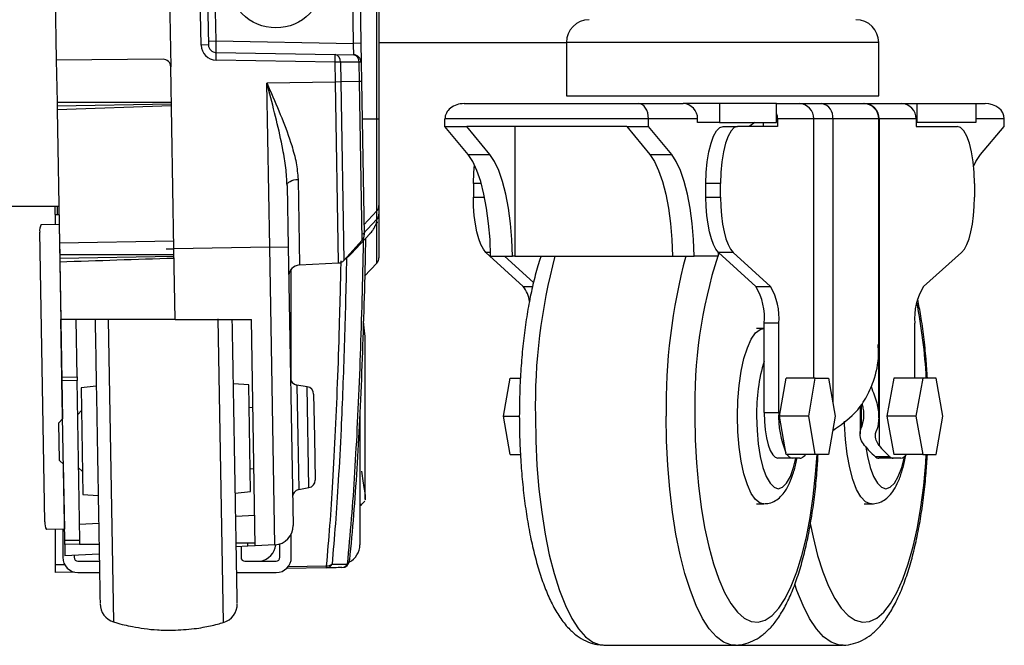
# Model space of a CAD drawing. Header units: millimetres. Extents: x 0 to 420, y 0 to 297.
# Tile 49 of 63: x 315.54 to 322.66, y 167.76 to 172.28. Entities that reach past the tile are written whole.
import ezdxf

# ---------------------------------------------------------------- set-up
doc = ezdxf.new("R2010")
doc.units = ezdxf.units.MM

msp = doc.modelspace()

# ---------------------------------------------------------------- linework, layer by layer
at = {"color": 7, "linetype": 'Continuous', "lineweight": 25}
for p, q in [((318.12574, 171.56388), (318.12574, 173.27247)), ((318.14053, 173.2725), (318.14053, 171.56388)), ((316.6142, 173.16516), (316.63558, 171.94031)), ((315.78932, 173.08895), (315.80855, 171.98768)), ((316.85507, 172.09761), (316.83905, 173.01562)), ((316.89219, 173.01654), (316.90822, 172.09854)), ((317.95647, 172.1096), (317.94019, 173.04207)), ((317.99333, 173.043), (318.00961, 172.11053)), ((316.95714, 172.34091), (316.96088, 172.12698)), ((316.90822, 172.09854), (316.85507, 172.09761)), ((316.90774, 172.12605), (316.96088, 172.12698)), ((316.96088, 172.12698), (317.95647, 172.1096)), ((318.00961, 172.11053), (317.95647, 172.1096)), ((318.00961, 172.11053), (318.01201, 171.97295)), ((318.14053, 172.11528), (319.4953, 172.11528)), ((319.4953, 172.11528), (319.4953, 171.72978)), ((321.70134, 172.11528), (319.4953, 172.11528)), ((321.75324, 172.11528), (321.70134, 172.11528)), ((321.75324, 171.72978), (321.75324, 172.11528)), ((316.96232, 172.04443), (317.82308, 172.02941)), ((317.82308, 172.02941), (317.95791, 172.02706)), ((316.58003, 171.99442), (315.80855, 171.98768)), ((315.80855, 171.98768), (315.81383, 171.68483)), ((317.82405, 171.97438), (316.96328, 171.98941)), ((317.86239, 171.97505), (317.82405, 171.97438)), ((317.82656, 171.83013), (317.82405, 171.97438)), ((317.86239, 171.97505), (317.86491, 171.8308)), ((317.99722, 171.9727), (317.86239, 171.97505)), ((318.01201, 171.97295), (317.99722, 171.9727)), ((317.99965, 171.83315), (317.99722, 171.9727)), ((318.01201, 171.97295), (318.01445, 171.83341)), ((316.65853, 170.62552), (316.63558, 171.94031)), ((317.82656, 171.83013), (317.33096, 171.82148)), ((317.35162, 170.63761), (317.33096, 171.82148)), ((317.86491, 171.8308), (317.82656, 171.83013)), ((317.84936, 170.5239), (317.82656, 171.83013)), ((317.99965, 171.83315), (317.86491, 171.8308)), ((317.86491, 171.8308), (317.88741, 170.54204)), ((318.01445, 171.83341), (317.99965, 171.83315)), ((318.01963, 170.68889), (317.99965, 171.83315)), ((318.01445, 171.83341), (318.03376, 170.7267)), ((319.4953, 171.72978), (321.70134, 171.72978)), ((321.70134, 171.72978), (321.75324, 171.72978)), ((315.81383, 171.68483), (316.64001, 171.68607)), ((315.81383, 171.68483), (315.81431, 171.6573)), ((316.64026, 171.67172), (315.81431, 171.6573)), ((315.81431, 171.6573), (315.81479, 171.62977)), ((316.64052, 171.65737), (315.81479, 171.62977)), ((318.7558, 171.67471), (320.01676, 171.67471)), ((320.01676, 171.67471), (320.33864, 171.67471)), ((320.60134, 171.67471), (320.33864, 171.67471)), ((320.60134, 171.67471), (320.60134, 171.53703)), ((321.014, 171.67471), (320.60134, 171.67471)), ((321.014, 171.67471), (321.1782, 171.67471)), ((321.014, 171.53703), (321.014, 171.67471)), ((321.1782, 171.67471), (321.34269, 171.67471)), ((321.34269, 171.67471), (321.6431, 171.67471)), ((321.6431, 171.67471), (321.65041, 171.67471)), ((321.65041, 171.67471), (321.91795, 171.67471)), ((321.91795, 171.67471), (322.03123, 171.67471)), ((322.03123, 171.53703), (322.03123, 171.67471)), ((322.03123, 171.67471), (322.45418, 171.67471)), ((322.45418, 171.67471), (322.45418, 171.53703)), ((322.45418, 171.67471), (322.52204, 171.67471)), ((315.81479, 171.62977), (315.83161, 170.66616)), ((318.01915, 171.56388), (318.12574, 171.56388)), ((318.61771, 171.50949), (318.61771, 171.56456)), ((320.08883, 171.56456), (318.61771, 171.56456)), ((320.08883, 171.50949), (320.08883, 171.56456)), ((320.44372, 171.56456), (320.08883, 171.56456)), ((320.44372, 171.53703), (320.44372, 171.56456)), ((320.60134, 171.53703), (320.44372, 171.53703)), ((320.60134, 171.53703), (321.014, 171.53703)), ((320.85638, 171.53703), (320.81601, 171.50949)), ((320.91717, 171.53703), (320.91717, 171.50949)), ((321.02225, 171.56456), (321.02225, 171.50949)), ((321.28328, 171.56456), (321.02225, 171.56456)), ((321.42035, 171.56456), (321.28328, 171.56456)), ((321.28328, 169.69212), (321.28328, 171.56456)), ((321.42035, 171.56456), (321.42035, 169.51696)), ((321.75324, 171.56456), (321.42035, 171.56456)), ((321.75324, 169.93507), (321.75324, 171.56456)), ((321.75523, 171.56456), (321.75523, 169.20532)), ((322.02277, 171.56456), (321.75523, 171.56456)), ((322.02277, 171.56456), (322.02277, 171.50949)), ((322.03123, 171.53703), (322.02277, 171.53703)), ((322.45418, 171.53703), (322.03123, 171.53703)), ((322.6607, 171.56456), (322.45418, 171.56456)), ((322.6607, 171.50949), (322.6607, 171.56456)), ((318.61771, 171.50949), (318.77533, 171.50949)), ((318.78527, 171.30602), (318.61771, 171.50949)), ((319.93121, 171.50949), (318.77533, 171.50949)), ((318.94289, 171.30602), (318.77533, 171.50949)), ((319.12197, 171.50949), (319.12197, 170.57327)), ((319.93121, 171.50949), (320.09877, 171.30602)), ((319.93121, 171.50949), (320.08883, 171.50949)), ((320.25639, 171.30602), (320.08883, 171.50949)), ((320.62831, 171.50949), (320.73339, 171.50949)), ((321.02225, 171.50949), (320.73339, 171.50949)), ((322.02277, 171.50949), (322.31884, 171.50949)), ((322.48896, 171.30602), (322.6607, 171.50949)), ((318.78527, 171.30602), (318.94289, 171.30602)), ((320.09877, 171.30602), (320.25639, 171.30602)), ((317.5557, 171.1275), (317.5665, 170.50907)), ((318.82324, 171.09645), (318.82324, 170.99835)), ((318.88074, 171.09645), (318.82324, 171.09645)), ((320.60959, 171.09645), (320.50451, 171.09645)), ((320.50451, 170.99835), (320.50451, 171.09645)), ((320.60959, 170.99835), (320.60959, 171.09645)), ((322.44572, 171.09645), (322.44572, 170.99835)), ((317.47675, 171.08235), (317.48448, 170.63993)), ((318.82324, 170.99835), (318.9045, 170.99835)), ((320.50451, 170.99835), (320.60959, 170.99835)), ((315.82699, 170.93124), (302.05694, 170.93124)), ((315.79998, 170.87376), (315.79998, 170.93124)), ((315.81375, 170.93124), (315.81375, 170.87388)), ((318.03248, 170.80023), (318.12574, 170.90014)), ((318.12574, 170.83969), (318.12574, 170.90014)), ((318.14053, 170.93766), (318.14053, 170.87722)), ((318.14053, 170.87722), (318.14053, 170.56061)), ((315.69996, 170.80156), (315.82833, 170.8038)), ((315.79998, 170.87376), (315.82799, 170.87401)), ((315.79998, 170.87376), (315.79998, 170.80331)), ((315.82921, 170.80382), (315.82833, 170.8038)), ((315.82833, 170.8038), (315.85287, 169.39743)), ((318.02395, 170.7306), (318.12574, 170.83965)), ((318.12574, 170.83965), (318.12574, 170.83969)), ((318.12574, 170.52305), (318.12574, 170.80453)), ((315.726, 168.65389), (315.68948, 170.7463)), ((317.94019, 170.59042), (318.07664, 170.73674)), ((316.65757, 170.68058), (315.83161, 170.66616)), ((315.83161, 170.66616), (315.83308, 170.58194)), ((317.88741, 170.54204), (318.01963, 170.68889)), ((316.65857, 170.62326), (316.60346, 170.62455)), ((317.35162, 170.63761), (316.65853, 170.62552)), ((316.66743, 170.1155), (316.65853, 170.62552)), ((317.35162, 170.63761), (317.48448, 170.63993)), ((317.38914, 168.48812), (317.35162, 170.63761)), ((317.48448, 170.63993), (317.5196, 168.62802)), ((318.91426, 170.60005), (319.18347, 170.35349)), ((318.94729, 170.60005), (318.91426, 170.60005)), ((320.5928, 170.60267), (320.59228, 170.57327)), ((320.70062, 170.60005), (320.59554, 170.60005)), ((320.59554, 170.60005), (320.86474, 170.35349)), ((320.70062, 170.60005), (320.96982, 170.35349)), ((322.35242, 170.60005), (322.07651, 170.35349)), ((315.83308, 170.58194), (315.83354, 170.55603)), ((316.65949, 170.57045), (315.83354, 170.55603)), ((315.83354, 170.55603), (315.83395, 170.53261)), ((315.83395, 170.53261), (315.84123, 170.1155)), ((317.5665, 170.50907), (317.84936, 170.5239)), ((318.03723, 170.42814), (318.12574, 170.52305)), ((318.94784, 170.57327), (319.10546, 170.57327)), ((319.04858, 170.57327), (319.25767, 170.38177)), ((319.12197, 170.57327), (319.10546, 170.57327)), ((319.12197, 170.57327), (320.26134, 170.57327)), ((320.26134, 170.57327), (320.41896, 170.57327)), ((320.59228, 170.57327), (320.41896, 170.57327)), ((317.50721, 169.67048), (317.50721, 170.47928)), ((319.18347, 170.35349), (319.25125, 170.35349)), ((320.86474, 170.35349), (320.96982, 170.35349)), ((315.84849, 169.69912), (315.84123, 170.1155)), ((316.66743, 170.1155), (315.84123, 170.1155)), ((315.95862, 169.70104), (315.95139, 170.1155)), ((316.18395, 170.1155), (316.22206, 167.93222)), ((316.66743, 170.1155), (317.21823, 170.1155)), ((317.01774, 167.92764), (316.97945, 170.12131)), ((317.24677, 168.48066), (317.21823, 170.1155)), ((320.92207, 170.05009), (320.86953, 170.05009)), ((321.03051, 170.08795), (320.92543, 170.08795)), ((320.92543, 169.4443), (320.92543, 170.08795)), ((321.03051, 169.4443), (321.03051, 170.08795)), ((322.01431, 169.69212), (322.01431, 170.08795)), ((318.04141, 168.81772), (318.04141, 169.96421)), ((321.75324, 169.40634), (321.75324, 169.93507)), ((315.84849, 169.69912), (315.95862, 169.70104)), ((315.84895, 169.67328), (315.84849, 169.69912)), ((315.95907, 169.67521), (315.84895, 169.67328)), ((315.8691, 168.51869), (315.84895, 169.67328)), ((315.95862, 169.70104), (315.95907, 169.67521)), ((315.97923, 168.52061), (315.95907, 169.67521)), ((319.04042, 169.41676), (319.08807, 169.69212)), ((319.08807, 169.69212), (319.1632, 169.69212)), ((321.03693, 169.41676), (321.08458, 169.69212)), ((321.29474, 169.69212), (321.08458, 169.69212)), ((321.24709, 169.41676), (321.29474, 169.69212)), ((321.29474, 169.69212), (321.39004, 169.69212)), ((321.39004, 169.69212), (321.43769, 169.41676)), ((321.86121, 169.69212), (321.81237, 169.41676)), ((322.07084, 169.69212), (321.86121, 169.69212)), ((322.07084, 169.69212), (322.02201, 169.41676)), ((322.16852, 169.69212), (322.07084, 169.69212)), ((322.21736, 169.41676), (322.16852, 169.69212)), ((316.09749, 169.63392), (315.98753, 169.62236)), ((315.98753, 169.62236), (316.00099, 168.85147)), ((317.19893, 169.64351), (317.08863, 169.65122)), ((317.21238, 168.87262), (317.19893, 169.64351)), ((317.62183, 169.62978), (317.54742, 169.64156)), ((317.54742, 169.64156), (317.55401, 169.26414)), ((317.63455, 168.9011), (317.62183, 169.62978)), ((317.66828, 169.57634), (317.6737, 169.26623)), ((315.99042, 169.45717), (315.96337, 169.42916)), ((317.22934, 169.4788), (317.20181, 169.47831)), ((321.61845, 169.49228), (321.61845, 169.28904)), ((321.62815, 169.33851), (321.62815, 169.50522)), ((315.85374, 169.39833), (315.82669, 169.37031)), ((318.00286, 169.44186), (318.00286, 168.48782)), ((319.08807, 169.1414), (319.04042, 169.41676)), ((319.04042, 169.41676), (319.1553, 169.41676)), ((320.92543, 169.4443), (321.03051, 169.4443)), ((321.24709, 169.41676), (321.03693, 169.41676)), ((321.08458, 169.1414), (321.03693, 169.41676)), ((321.29474, 169.1414), (321.24709, 169.41676)), ((321.43769, 169.41676), (321.39004, 169.1414)), ((322.02201, 169.41676), (321.81237, 169.41676)), ((321.81237, 169.41676), (321.86121, 169.1414)), ((322.02201, 169.41676), (322.07084, 169.1414)), ((322.16852, 169.1414), (322.21736, 169.41676)), ((315.83145, 169.09775), (315.82669, 169.37031)), ((321.42035, 169.31656), (321.42035, 169.31346)), ((317.55401, 169.26414), (317.5606, 168.88672)), ((317.6737, 169.26623), (317.67911, 168.95612)), ((315.83145, 169.09775), (315.85946, 169.0707)), ((319.08807, 169.1414), (319.16309, 169.1414)), ((321.12955, 169.11387), (321.02447, 169.11387)), ((321.29474, 169.1414), (321.08458, 169.1414)), ((321.18264, 169.11387), (321.12955, 169.11387)), ((321.39004, 169.1414), (321.29474, 169.1414)), ((321.72674, 169.12561), (321.83156, 169.12561)), ((321.85838, 169.11387), (321.75356, 169.11387)), ((321.9128, 169.11387), (321.85838, 169.11387)), ((322.07084, 169.1414), (321.86121, 169.1414)), ((322.07084, 169.1414), (322.16852, 169.1414)), ((315.85856, 169.07157), (315.86677, 168.60127)), ((315.97009, 169.04371), (315.99811, 169.01666)), ((317.2095, 169.03781), (317.23703, 169.03829)), ((317.5606, 168.88672), (317.63455, 168.9011)), ((316.00099, 168.85147), (316.11129, 168.84376)), ((317.10243, 168.86106), (317.21238, 168.87262)), ((318.00286, 168.77531), (318.0139, 168.77551)), ((318.00917, 168.7823), (318.01006, 168.78358)), ((318.01179, 168.77596), (318.03932, 168.80442)), ((320.86953, 168.78344), (320.92207, 168.78344)), ((321.648, 168.78344), (321.70041, 168.78344)), ((317.24292, 168.70092), (317.10535, 168.69371)), ((315.86677, 168.60127), (315.73841, 168.59903)), ((315.79998, 168.6001), (315.79998, 168.34286)), ((315.85506, 168.60106), (315.85506, 168.39794)), ((315.86677, 168.60127), (315.86766, 168.60128)), ((316.11481, 168.64179), (315.97724, 168.63458)), ((317.50721, 168.39794), (317.50721, 168.5685)), ((315.97923, 168.52061), (315.8691, 168.51869)), ((315.86958, 168.49116), (315.8691, 168.51869)), ((315.97588, 168.49209), (315.86958, 168.49116)), ((315.86958, 168.49116), (315.87102, 168.40856)), ((315.97538, 168.52054), (315.97588, 168.49209)), ((315.97588, 168.49209), (316.1174, 168.49332)), ((317.10869, 168.50197), (317.24637, 168.50317)), ((317.1927, 168.47783), (317.10919, 168.47345)), ((317.14374, 168.47526), (317.14374, 168.39794)), ((317.1927, 168.47783), (317.19226, 168.5027)), ((317.24677, 168.48066), (317.1927, 168.47783)), ((317.38914, 168.48812), (317.24677, 168.48066)), ((317.4246, 168.39794), (317.4246, 168.49471)), ((316.11866, 168.42154), (315.87102, 168.40856)), ((315.93766, 168.41206), (315.93766, 168.39794)), ((315.86913, 168.34407), (315.79998, 168.34286)), ((315.79998, 168.34286), (315.79998, 168.28779)), ((315.9652, 168.3704), (316.11955, 168.3704)), ((317.17127, 168.3704), (317.39707, 168.3704)), ((317.76144, 168.32203), (317.46981, 168.31694)), ((317.48261, 168.33136), (317.7624, 168.33622)), ((315.94197, 168.29027), (315.79998, 168.28779)), ((315.9652, 168.28779), (316.12099, 168.28779)), ((317.11243, 168.28779), (317.39707, 168.28779)), ((319.76619, 167.76461), (320.71191, 167.76461)), ((320.71191, 167.76461), (321.49078, 167.76461))]:
    msp.add_line(p, q, dxfattribs=at)
at = {"color": 7, "linetype": 'Continuous', "lineweight": 25, "flags": 128}
for points in [[(320.50451, 171.09645), (320.50689, 171.17703), (320.51394, 171.25452), (320.52538, 171.32592), (320.54077, 171.38851), (320.55953, 171.43988), (320.58093, 171.47805), (320.60416, 171.50155), (320.62831, 171.50949)], [(320.73339, 171.50949), (320.70924, 171.50155), (320.68601, 171.47805), (320.66461, 171.43988), (320.64585, 171.38851), (320.63046, 171.32592), (320.61901, 171.25452), (320.61197, 171.17703), (320.60959, 171.09645)], [(322.44572, 171.09645), (322.44328, 171.17703), (322.43606, 171.25452), (322.42434, 171.32592), (322.40856, 171.38851), (322.38933, 171.43988), (322.36739, 171.47805), (322.34359, 171.50155), (322.31884, 171.50949)], [(318.94784, 170.57327), (318.94331, 170.69292), (318.9336, 170.8091), (318.91893, 170.91932), (318.8996, 171.02124), (318.87603, 171.11268), (318.84872, 171.1917), (318.81825, 171.2566), (318.78527, 171.30602)], [(319.10546, 170.57327), (319.10093, 170.69292), (319.09122, 170.8091), (319.07655, 170.91932), (319.05722, 171.02124), (319.03365, 171.11268), (319.00634, 171.1917), (318.97587, 171.2566), (318.94289, 171.30602)], [(320.09877, 171.30602), (320.13174, 171.2566), (320.16221, 171.1917), (320.18952, 171.11268), (320.21309, 171.02124), (320.23242, 170.91932), (320.2471, 170.8091), (320.2568, 170.69292), (320.26134, 170.57327)], [(320.41896, 170.57327), (320.41442, 170.69292), (320.40472, 170.8091), (320.39004, 170.91932), (320.37071, 171.02124), (320.34714, 171.11268), (320.31983, 171.1917), (320.28936, 171.2566), (320.25639, 171.30602)], [(322.43929, 171.22624), (322.45516, 171.2566), (322.48896, 171.30602)], [(318.82324, 171.09645), (318.82561, 171.17703), (318.83025, 171.23351)], [(317.47675, 171.08235), (317.47813, 171.09073), (317.48248, 171.09886), (317.48966, 171.10643), (317.49941, 171.11317), (317.51135, 171.11883), (317.52506, 171.12321), (317.54003, 171.12613), (317.5557, 171.1275)], [(318.91426, 170.60005), (318.89534, 170.62304), (318.87779, 170.65598), (318.86206, 170.69797), (318.84859, 170.74791), (318.83772, 170.80448), (318.82975, 170.86618), (318.82487, 170.93138), (318.82324, 170.99835)], [(320.59554, 170.60005), (320.57662, 170.62304), (320.55906, 170.65598), (320.54334, 170.69797), (320.52986, 170.74791), (320.519, 170.80448), (320.51102, 170.86618), (320.50615, 170.93138), (320.50451, 170.99835)], [(320.60959, 170.99835), (320.61123, 170.93138), (320.6161, 170.86618), (320.62408, 170.80448), (320.63494, 170.74791), (320.64842, 170.69797), (320.66414, 170.65598), (320.6817, 170.62304), (320.70062, 170.60005)], [(322.35242, 170.60005), (322.37182, 170.62304), (322.38981, 170.65598), (322.40593, 170.69797), (322.41974, 170.74791), (322.43088, 170.80448), (322.43905, 170.86618), (322.44404, 170.93138), (322.44572, 170.99835)], [(320.59855, 170.59728), (320.59738, 170.59427), (320.59239, 170.58125)], [(320.73225, 169.41676), (320.7353, 169.52985), (320.74435, 169.6393), (320.75912, 169.7416), (320.77912, 169.83345), (320.80372, 169.91192), (320.83212, 169.97447), (320.86341, 170.01909), (320.89659, 170.04436), (320.92123, 170.05008)], [(319.271, 169.41676), (319.2739, 169.23813), (319.28258, 169.0616), (319.29692, 168.88923), (319.31677, 168.72304), (319.34188, 168.56499), (319.37197, 168.41692), (319.40669, 168.28058), (319.44561, 168.15755), (319.4883, 168.04929), (319.53424, 167.95707), (319.5829, 167.88195), (319.63372, 167.82483), (319.68608, 167.78637), (319.73939, 167.76703), (319.76619, 167.76461)], [(320.71021, 167.76462), (320.6851, 167.76703), (320.6318, 167.78637), (320.57943, 167.82483), (320.52862, 167.88195), (320.47996, 167.95707), (320.43401, 168.04929), (320.39133, 168.15755), (320.3524, 168.28058), (320.31769, 168.41692), (320.2876, 168.56499), (320.26248, 168.72304), (320.24264, 168.88923), (320.22829, 169.0616), (320.21962, 169.23813), (320.21672, 169.41676)], [(320.42386, 169.41676), (320.42676, 169.24726), (320.43544, 169.07998), (320.44977, 168.91708), (320.46958, 168.76069), (320.49461, 168.61286), (320.52452, 168.47551), (320.55892, 168.35043), (320.59738, 168.23925), (320.63939, 168.14343), (320.68439, 168.0642), (320.73181, 168.0026), (320.78102, 167.95944), (320.83139, 167.93528), (320.88226, 167.93043), (320.93296, 167.94496), (320.98283, 167.97868), (321.03123, 168.03114), (321.07751, 168.10167), (321.12109, 168.18934), (321.16139, 168.29301), (321.19788, 168.41133), (321.23009, 168.54276), (321.2576, 168.68559), (321.28005, 168.83794), (321.29715, 168.99784), (321.3075, 169.1414)], [(320.9227, 168.78344), (320.89659, 168.78917), (320.86341, 168.81443), (320.83212, 168.85906), (320.80372, 168.92161), (320.77912, 169.00007), (320.75912, 169.09193), (320.74435, 169.19423), (320.7353, 169.30368), (320.73225, 169.41676)], [(320.87034, 169.41676), (320.87335, 169.3147), (320.88228, 169.21655), (320.89677, 169.1261), (320.91627, 169.04682), (320.94003, 168.98175), (320.96714, 168.93341), (320.99656, 168.90363), (321.02715, 168.89358), (321.05774, 168.90363), (321.08716, 168.93341), (321.11427, 168.98175), (321.13803, 169.04682), (321.15501, 169.11387)], [(320.92543, 169.4443), (320.92733, 169.37984), (320.93297, 169.31785), (320.94212, 169.26072), (320.95444, 169.21065), (320.96944, 169.16956), (320.98657, 169.13902), (321.00515, 169.12022), (321.02447, 169.11387)], [(321.70152, 168.78345), (321.69168, 168.78408), (321.65712, 168.79932), (321.62395, 168.8344), (321.59323, 168.88821), (321.56596, 168.959), (321.54301, 169.0445), (321.52512, 169.14197), (321.51286, 169.24828), (321.50664, 169.35999), (321.50615, 169.38203)], [(321.65976, 169.19427), (321.67159, 169.1261), (321.69158, 169.04682), (321.71594, 168.98175), (321.74372, 168.93341), (321.77387, 168.90363), (321.80523, 168.89358), (321.83659, 168.90363), (321.86674, 168.93341), (321.89452, 168.98175), (321.91888, 169.04682), (321.93858, 169.1247)], [(321.20881, 169.12561), (321.21823, 169.1344), (321.22547, 169.1414)], [(321.25828, 168.64117), (321.27845, 168.54276), (321.31147, 168.41133), (321.34887, 168.29301), (321.39017, 168.18934), (321.43483, 168.10167), (321.48228, 168.03114), (321.53188, 167.97868), (321.583, 167.94496), (321.63496, 167.93043), (321.68709, 167.93528), (321.73872, 167.95944), (321.78916, 168.0026), (321.83776, 168.0642), (321.88389, 168.14343), (321.92694, 168.23925), (321.96636, 168.35043), (322.00162, 168.47551), (322.03228, 168.61286), (322.05793, 168.76069), (322.07823, 168.91708), (322.09292, 169.07998), (322.09689, 169.1414)], [(317.92723, 168.3734), (317.92735, 168.37494), (317.92731, 168.37905)], [(321.49049, 167.76461), (321.4633, 167.76703), (321.40867, 167.78637), (321.35499, 167.82483), (321.30292, 167.88195), (321.25304, 167.95707), (321.20595, 168.04929), (321.1622, 168.15755), (321.14645, 168.20297)]]:
    msp.add_lwpolyline(points, dxfattribs=at)
at = {"color": 7, "linetype": 'Continuous', "lineweight": 25}
msp.add_circle((317.39577, 172.56619), 0.3442, dxfattribs=at)
for centre, radius, start, end in [((319.66052, 172.11528), 0.16522, 90, 180), ((321.58803, 172.11528), 0.16522, 0, 90), ((316.9652, 172.09953), 0.11014, 181, 269), ((316.96328, 172.0995), 0.05507, 181, 269), ((316.56804, 172.01003), 0.39578, 357.012899, 4.987101), ((317.42881, 171.995), 0.39578, 357.012899, 4.987101), ((317.81378, 171.98129), 0.04901, 352.688157, 79.055483), ((317.9486, 171.97893), 0.04901, 352.688157, 79.055483), ((317.95695, 171.97199), 0.05507, 1, 89), ((316.58051, 171.93935), 0.05507, 1, 90.5), ((320.33605, 171.56704), 0.1077, 358.683888, 88.620451), ((321.17561, 171.56704), 0.1077, 358.683888, 88.620451), ((321.32305, 171.57841), 0.09828, 351.901899, 78.476216), ((321.6431, 171.56456), 0.11014, 0, 90), ((321.64768, 171.56716), 0.10758, 358.615847, 88.545499), ((321.91522, 171.56716), 0.10758, 358.615847, 88.545499), ((320.90774, 171.56466), 0.11452, 359.948998, 21.885809), ((318.08554, 170.87722), 0.05499, 316.966936, 359.995842), ((315.76404, 170.76078), 0.07596, 147.522973, 190.98676), ((317.9787, 170.72574), 0.05507, 318, 1), ((317.84648, 170.57889), 0.05507, 273, 318), ((318.08546, 170.56061), 0.05507, 317, 0), ((323.47409, 169.48923), 4.20371, 165.055828, 180.987712), ((324.4198, 169.48923), 4.20371, 165.055828, 180.987712), ((323.94833, 169.50235), 3.52551, 162.316179, 181.391012), ((317.57082, 170.42658), 0.08261, 93, 181), ((319.00678, 170.2148), 0.22462, 7.920189, 38.130525), ((320.49359, 170.12897), 0.43378, 354.574799, 31.171485), ((320.59867, 170.12897), 0.43378, 354.574799, 31.171485), ((322.438, 170.12876), 0.42565, 148.132361, 185.501402), ((318.2666, 169.49147), 3.83555, 2.998707, 11.25474), ((322.1226, 169.4464), 1.25262, 162.889942, 181.355703), ((317.55603, 169.69596), 0.05507, 181, 261), ((317.61322, 169.57538), 0.05507, 1, 81), ((321.67532, 169.40955), 0.64575, 176.91562, 203.353667), ((322.22603, 169.6801), 0.74616, 219.516456, 227.999132), ((322.33084, 169.6801), 0.74616, 219.516456, 227.999132), ((321.14036, 169.17163), 0.05877, 210.955738, 259.393121), ((321.18077, 169.15307), 0.03925, 272.738134, 315.591321), ((321.75538, 169.15453), 0.0407, 225.27974, 267.436481), ((321.8602, 169.15453), 0.0407, 225.27974, 267.436481), ((321.9023, 169.17299), 0.06005, 280.071957, 328.261592), ((317.62405, 168.95516), 0.05507, 281, 1), ((317.5711, 168.83266), 0.05507, 101, 181), ((315.80102, 168.64203), 0.07596, 171.01324, 214.477027), ((317.38194, 168.62561), 0.13768, 273, 1), ((317.25939, 168.50604), 0.13768, 279.877751, 352.74534), ((317.86518, 168.48782), 0.13768, 295.956416, 360), ((315.9652, 168.39794), 0.11014, 180, 270), ((315.9652, 168.39794), 0.02754, 180, 270), ((317.17127, 168.39794), 0.02754, 180, 270), ((317.39707, 168.39794), 0.11014, 270, 360), ((317.39707, 168.39794), 0.02754, 270, 0), ((317.75934, 168.36897), 0.04698, 272.552001, 333.765654), ((317.7013, 168.33323), 0.06117, 349.451046, 2.800538), ((317.76485, 168.39799), 0.06182, 267.729165, 306.348276), ((317.87245, 168.37905), 0.05507, 271, 354.116668), ((317.87146, 168.3713), 0.04735, 272.370345, 332.463973), ((317.89209, 168.37764), 0.0354, 307.104578, 353.127707), ((316.2626, 168.0638), 0.13768, 181, 252.873796), ((316.97871, 168.05967), 0.13768, 286.46601, 1)]:
    msp.add_arc(centre, radius, start, end, dxfattribs=at)
for centre, major_axis, ratio, start_param, end_param in [((316.9628, 172.12705), (0.00048, 0.08261), 0.023249, 1.5717435, 3.1413219), ((317.95454, 172.10974), (-0.00337, 0.08268), 0.0231736, 3.1402432, 4.7098215), ((318.7558, 171.56456), (0.13809, 0), 0.7976057, 1.5707963, 3.1415927), ((320.01676, 171.56456), (0, 0.11014), 0.6542975, 4.712389, 6.2831853), ((322.52204, 171.56456), (0.13865, 0), 0.7943778, 0, 1.5707963), ((276.96837, 169.33862), (105.19276, 0.53753), 0.0106876, 1.1838454, 1.1923118), ((288.84113, 170.88094), (111.09373, 3.3112), 0.0106876, 4.9575003, 4.9651701)]:
    msp.add_ellipse(centre, major_axis=major_axis, ratio=ratio, start_param=start_param, end_param=end_param, dxfattribs=at)
for points, knots in [([(317.33096, 171.82148), (317.33119, 171.82096), (317.33829, 171.80484), (317.37497, 171.72143), (317.44024, 171.57137), (317.50453, 171.39564), (317.5459, 171.24714), (317.55244, 171.16734), (317.5557, 171.1275)], [0, 0, 0, 0, 0.00221517, 0.06849855, 0.35465345, 0.64038586, 0.8204229, 1, 1, 1, 1]), ([(317.47675, 171.08235), (317.47438, 171.12521), (317.46964, 171.21099), (317.44239, 171.36896), (317.40111, 171.55546), (317.35918, 171.71504), (317.33567, 171.80374), (317.33111, 171.82091), (317.33096, 171.82148)], [0, 0, 0, 0, 0.1775403, 0.35529697, 0.64300848, 0.93090321, 0.99771306, 1, 1, 1, 1]), ([(318.12574, 170.90014), (318.12574, 170.90014), (318.12578, 170.90177), (318.12584, 170.91147), (318.12592, 170.94411), (318.12597, 170.99469), (318.12601, 171.08294), (318.12599, 171.22977), (318.12588, 171.41019), (318.12578, 171.52422), (318.12574, 171.56388), (318.12574, 171.56388)], [0, 0, 0, 0, 0.0000033, 0.1105476, 0.2210925, 0.3316535, 0.4422148, 0.6623288, 0.8823999, 0.9999967, 1, 1, 1, 1]), ([(318.14053, 171.56388), (318.14053, 171.4934), (318.14053, 171.38532), (318.14053, 171.22285), (318.14053, 171.08329), (318.14053, 170.96747), (318.14053, 170.9476), (318.14053, 170.93766)], [0, 0, 0, 0, 0.2205562, 0.338203, 0.5586709, 0.7793663, 1, 1, 1, 1]), ([(318.14053, 170.87718), (318.14046, 170.86792), (318.14036, 170.85555), (318.13404, 170.84296), (318.13245, 170.83979)], [0, 0, 0, 0, 0.7481596, 1, 1, 1, 1]), ([(318.11194, 170.78984), (318.11583, 170.79716), (318.12475, 170.81391), (318.12538, 170.83038), (318.12574, 170.83965)], [0, 0, 0, 0, 0.4371823, 1, 1, 1, 1]), ([(318.12242, 170.80469), (318.1251, 170.80862), (318.12875, 170.81397), (318.12987, 170.82012), (318.13017, 170.82176)], [0, 0, 0, 0, 0.7345417, 1, 1, 1, 1]), ([(318.07419, 170.73581), (318.07826, 170.73959), (318.0902, 170.75068), (318.10332, 170.76871), (318.10909, 170.78285), (318.11194, 170.78984)], [0, 0, 0, 0, 0.2073242, 0.6078204, 1, 1, 1, 1]), ([(317.91344, 168.3494), (317.92367, 168.45691), (317.94345, 168.66479), (317.96731, 169.00958), (317.98747, 169.37236), (318.00399, 169.75627), (318.01731, 170.15749), (318.02532, 170.47163), (318.02906, 170.65299), (318.02992, 170.69457)], [0, 0, 0, 0, 0.1681162, 0.325086, 0.4820554, 0.6442985, 0.799123, 0.9539473, 1, 1, 1, 1]), ([(318.0437, 170.70141), (318.04289, 170.66205), (318.03921, 170.48379), (318.03119, 170.17403), (318.01786, 169.77568), (318.00133, 169.39459), (317.98115, 169.03445), (317.9573, 168.69216), (317.93753, 168.48578), (317.92731, 168.37905)], [0, 0, 0, 0, 0.0439712, 0.1991242, 0.3542774, 0.5168709, 0.6741867, 0.8315031, 1, 1, 1, 1]), ([(317.94033, 170.59127), (317.93939, 170.59003), (317.93031, 170.57825), (317.91511, 170.56625), (317.90168, 170.55551), (317.90166, 170.5555)], [0, 0, 0, 0, 0.1044656, 0.9992035, 1, 1, 1, 1]), ([(317.7624, 168.33622), (317.77069, 168.43213), (317.78728, 168.62397), (317.80881, 168.95194), (317.82785, 169.31086), (317.84402, 169.70309), (317.85711, 170.11164), (317.86401, 170.39487), (317.86703, 170.53852), (317.86703, 170.53856)], [0, 0, 0, 0, 0.15631, 0.3126199, 0.486675, 0.6576695, 0.8289632, 0.9999575, 1, 1, 1, 1]), ([(317.90652, 170.56075), (317.90412, 170.45332), (317.89934, 170.23845), (317.89022, 169.92505), (317.87949, 169.61952), (317.86549, 169.29149), (317.84797, 168.96242), (317.82643, 168.63535), (317.80982, 168.4441), (317.80149, 168.3482)], [0, 0, 0, 0, 0.1280866, 0.2561733, 0.3863478, 0.5165225, 0.6894245, 0.8442607, 1, 1, 1, 1]), ([(317.89342, 170.54872), (317.89431, 170.5492), (317.89752, 170.55096), (317.89992, 170.5536), (317.90166, 170.5555)], [0, 0, 0, 0, 0.277391, 1, 1, 1, 1]), ([(319.31176, 170.57327), (319.30885, 170.56525), (319.29188, 170.51849), (319.26587, 170.42135), (319.23398, 170.28322), (319.20773, 170.13596), (319.18659, 169.98216), (319.17072, 169.82283), (319.16022, 169.65959), (319.15579, 169.52349), (319.15542, 169.44244), (319.1553, 169.41676)], [0, 0, 0, 0, 0.0277194, 0.1616077, 0.2935989, 0.4242645, 0.554021, 0.6831623, 0.8119008, 0.9403986, 1, 1, 1, 1]), ([(322.10481, 169.69212), (322.10194, 169.73888), (322.09572, 169.84018), (322.07946, 169.99086), (322.05947, 170.13519), (322.04255, 170.22211), (322.03491, 170.26137)], [0, 0, 0, 0, 0.2326033, 0.5038947, 0.7759512, 1, 1, 1, 1]), ([(316.08909, 170.1155), (316.0892, 170.10887), (316.08976, 170.0768), (316.09145, 169.98012), (316.09433, 169.81516), (316.09823, 169.59171), (316.10229, 169.35888), (316.10628, 169.13052), (316.11006, 168.91369), (316.11366, 168.70795), (316.11645, 168.54795), (316.11852, 168.42954), (316.12045, 168.31867), (316.12249, 168.20185), (316.12412, 168.10848), (316.12492, 168.06282), (316.12486, 168.06591), (316.12484, 168.06693)], [0, 0, 0, 0, 0.0109384, 0.0528698, 0.1384131, 0.2239563, 0.3077219, 0.388144, 0.4640211, 0.5398982, 0.6203203, 0.662262, 0.7041935, 0.7897367, 0.8752799, 0.9590455, 1, 1, 1, 1]), ([(317.11627, 168.06769), (317.1163, 168.06645), (317.11634, 168.06394), (317.11598, 168.08437), (317.1153, 168.12381), (317.11388, 168.20509), (317.11142, 168.34597), (317.10836, 168.52133), (317.10493, 168.71774), (317.10129, 168.92642), (317.09745, 169.14627), (317.09411, 169.33761), (317.09139, 169.49353), (317.08863, 169.65126), (317.08536, 169.83904), (317.08236, 170.01041), (317.08097, 170.0903), (317.08053, 170.1155)], [0, 0, 0, 0, 0.0415081, 0.0840166, 0.126515, 0.2132145, 0.299914, 0.3848118, 0.466321, 0.5432238, 0.6201265, 0.7016357, 0.7441443, 0.7866426, 0.8733421, 0.9600416, 1, 1, 1, 1]), ([(318.04138, 169.96421), (318.04139, 169.96423), (318.04248, 169.9666), (318.03897, 170.00749), (318.032, 170.07112), (318.0285, 170.10301)], [0, 0, 0, 0, 0.0035184, 0.5005743, 1, 1, 1, 1]), ([(321.42035, 169.31346), (321.47681, 169.35306), (321.57408, 169.42131), (321.66389, 169.54521), (321.72569, 169.68628), (321.75534, 169.81709), (321.74999, 169.91179), (321.74868, 169.93507)], [0, 0, 0, 0, 0.257923, 0.4444333, 0.635087, 0.910277, 1, 1, 1, 1]), ([(321.69731, 169.63144), (321.71294, 169.59109), (321.74423, 169.51031), (321.75758, 169.40672), (321.74882, 169.34433), (321.73741, 169.31531), (321.73668, 169.31346)], [0, 0, 0, 0, 0.322549, 0.6456324, 0.9773822, 1, 1, 1, 1]), ([(321.63075, 169.50868), (321.63389, 169.49773), (321.64503, 169.45889), (321.64506, 169.40181), (321.63378, 169.3596), (321.62815, 169.33851)], [0, 0, 0, 0, 0.1640436, 0.5820979, 1, 1, 1, 1]), ([(319.1553, 169.41676), (319.15545, 169.38766), (319.15589, 169.30324), (319.16071, 169.164), (319.1715, 169.00132), (319.18762, 168.84289), (319.20888, 168.69027), (319.23521, 168.54489), (319.26653, 168.40802), (319.30288, 168.28074), (319.34447, 168.16388), (319.39191, 168.05805), (319.44642, 167.96383), (319.50573, 167.8881), (319.56877, 167.83113), (319.63241, 167.79304), (319.69732, 167.76904), (319.74163, 167.76701), (319.76237, 167.76606)], [0, 0, 0, 0, 0.0352431, 0.1022112, 0.1692488, 0.2363981, 0.3037348, 0.3713546, 0.4393856, 0.5080077, 0.5774792, 0.6481643, 0.7204993, 0.7945616, 0.853729, 0.9068675, 0.9564313, 1, 1, 1, 1]), ([(321.65041, 169.20532), (321.64028, 169.22051), (321.6197, 169.25133), (321.61567, 169.29712), (321.62458, 169.32665), (321.62815, 169.33851)], [0, 0, 0, 0, 0.3675743, 0.7461513, 1, 1, 1, 1]), ([(321.75523, 169.20532), (321.74065, 169.2315), (321.72111, 169.26658), (321.73353, 169.30397), (321.73668, 169.31346)], [0, 0, 0, 0, 0.7462828, 1, 1, 1, 1]), ([(320.70863, 167.76601), (320.71302, 167.76552), (320.74129, 167.76238), (320.79367, 167.77407), (320.86008, 167.79974), (320.92104, 167.84066), (320.97826, 167.8953), (321.03303, 167.96656), (321.08502, 168.05577), (321.13285, 168.16171), (321.17537, 168.28102), (321.21232, 168.41079), (321.2439, 168.54974), (321.27029, 168.69672), (321.29131, 168.85062), (321.3066, 168.99917), (321.31236, 169.09765), (321.31491, 169.1414)], [0, 0, 0, 0, 0.0104532, 0.067237, 0.1235536, 0.1822335, 0.246279, 0.3178877, 0.3963412, 0.477241, 0.5568961, 0.6350936, 0.7121812, 0.7884931, 0.8642731, 0.939693, 1, 1, 1, 1]), ([(320.92363, 168.78536), (320.93636, 168.78563), (320.96604, 168.78627), (321.00797, 168.80616), (321.04647, 168.83654), (321.08001, 168.87844), (321.11082, 168.93464), (321.13748, 169.0082), (321.1549, 169.0714), (321.16128, 169.11068), (321.1624, 169.11756)], [0, 0, 0, 0, 0.0853498, 0.1991643, 0.3151694, 0.4459452, 0.6037055, 0.785273, 0.9624082, 1, 1, 1, 1]), ([(321.49022, 167.76545), (321.4927, 167.76517), (321.51932, 167.76215), (321.5705, 167.7734), (321.63814, 167.79835), (321.70046, 167.83901), (321.75898, 167.89341), (321.81498, 167.96438), (321.86816, 168.05318), (321.91715, 168.15871), (321.96081, 168.27776), (321.9988, 168.40742), (322.03129, 168.54632), (322.05846, 168.69329), (322.08013, 168.8472), (322.096, 168.99687), (322.10203, 169.09651), (322.10474, 169.1414)], [0, 0, 0, 0, 0.0059006, 0.0634588, 0.1204811, 0.1797058, 0.2440479, 0.3156104, 0.3937869, 0.4746055, 0.5543518, 0.6327095, 0.709976, 0.7864683, 0.8624252, 0.9380177, 1, 1, 1, 1]), ([(321.7032, 168.7846), (321.71836, 168.78569), (321.75052, 168.788), (321.79387, 168.81045), (321.83204, 168.84283), (321.86576, 168.88729), (321.89669, 168.94669), (321.92311, 169.02318), (321.94023, 169.08866), (321.94639, 169.12909), (321.94757, 169.13685)], [0, 0, 0, 0, 0.09889, 0.2098164, 0.3249008, 0.4561385, 0.6138858, 0.7898066, 0.9596737, 1, 1, 1, 1]), ([(318.01354, 169.02107), (318.02131, 168.97342), (318.03686, 168.87812), (318.04392, 168.81302), (318.03922, 168.81225), (318.03759, 168.81198)], [0, 0, 0, 0, 0.3949575, 0.789809, 1, 1, 1, 1]), ([(317.87341, 168.32398), (317.85497, 168.32366), (317.81809, 168.32302), (317.78032, 168.32236), (317.76144, 168.32203)], [0, 0, 0, 0, 0.5000188, 1, 1, 1, 1]), ([(317.80149, 168.3482), (317.82037, 168.3484), (317.85814, 168.34882), (317.89501, 168.34921), (317.91344, 168.3494)], [0, 0, 0, 0, 0.4999399, 1, 1, 1, 1]), ([(316.2198, 167.93383), (316.22637, 167.9315), (316.27154, 167.91546), (316.34687, 167.89917), (316.44688, 167.88202), (316.54464, 167.87205), (316.61396, 167.87162), (316.65152, 167.87138)], [0, 0, 0, 0, 0.0477209, 0.328214, 0.5255488, 0.7429028, 1, 1, 1, 1]), ([(316.65152, 167.87138), (316.70322, 167.87384), (316.77635, 167.87731), (316.8837, 167.89457), (316.95502, 167.90898), (317.00384, 167.92438), (317.01873, 167.92908)], [0, 0, 0, 0, 0.41584382, 0.58826926, 0.87444206, 1, 1, 1, 1])]:
    msp.add_open_spline(points, degree=3, knots=knots, dxfattribs=at)
for points in [[(318.12574, 171.56388), (318.12795, 171.56388), (318.13238, 171.56388), (318.13696, 171.56388), (318.13998, 171.56388), (318.14035, 171.56388), (318.14053, 171.56388)], [(318.12574, 170.90014), (318.12795, 170.90278), (318.13238, 170.90807), (318.13696, 170.9174), (318.13998, 170.92734), (318.14035, 170.93422), (318.14053, 170.93766)], [(318.12574, 170.83965), (318.12795, 170.8423), (318.13238, 170.84758), (318.13696, 170.85691), (318.13998, 170.86685), (318.14035, 170.87373), (318.14053, 170.87718)]]:
    msp.add_open_spline(points, degree=3, dxfattribs=at)

doc.saveas('drawing.dxf')
